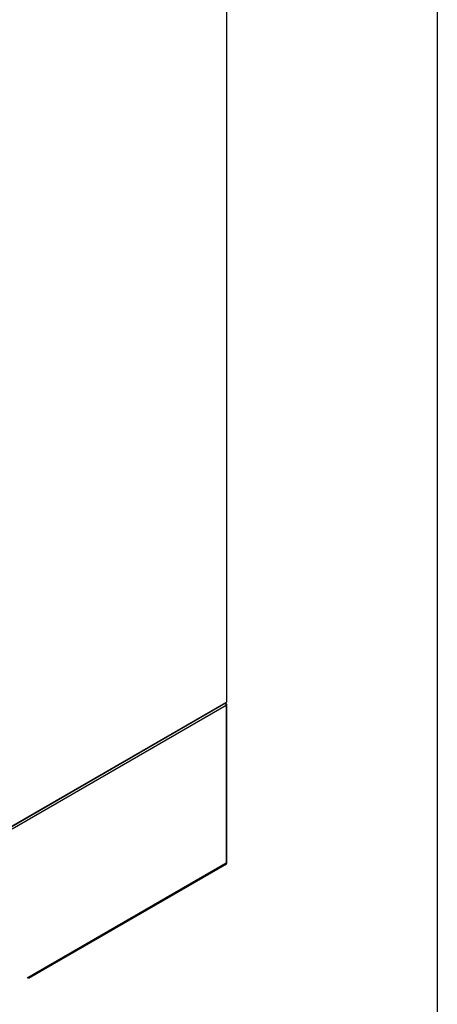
# Model space of a CAD drawing. Header units: inches. Extents: x 1 to 359, y -2 to 239.
# Tile 23 of 24: x 334 to 359, y 149 to 209. Entities that reach past the tile are written whole.
import ezdxf

# ---------------------------------------------------------------- set-up
doc = ezdxf.new("R2010")
doc.units = ezdxf.units.IN
doc.header["$MEASUREMENT"] = 0
for name, color, linetype in [('COM55602-3', 7, 'Continuous'), ('COM71181-3', 7, 'Continuous'), ('COM71183-5', 7, 'Continuous'), ('Default', 7, 'Continuous')]:
    doc.layers.add(name, color=color, linetype=linetype)

# ---------------------------------------------------------------- blocks, each defined once
blk = doc.blocks.new('SE5')
at = {"layer": 'COM55602-3', "color": 7, "linetype": 'Continuous'}
for p, q in [((346.39, 167.018), (333.378, 159.506)), ((346.316, 167.116), (346.369, 167.194)), ((346.354, 167.114), (346.39, 167.135)), ((346.39, 167.135), (346.39, 167.135)), ((346.39, 167.018), (346.39, 157.454)), ((346.432, 157.473), (346.432, 167.076)), ((346.39, 157.454), (334.275, 150.459)), ((334.358, 150.459), (346.394, 157.408))]:
    blk.add_line(p, q, dxfattribs=at)
blk.add_arc((346.184, 166.915), 0.263, 45.1814, 66.05694, dxfattribs=at)
for centre, major_axis, ratio, start_param, end_param in [((346.289, 167.077), (0.072, 0.124), 0.57735, 5.497787, 6.153749), ((346.289, 167.076), (0.071, -0.124), 0.57735, 0.785398, 1.44136), ((346.289, 167.076), (-0.143, 0), 0.57735, 2.356194, 3.926991), ((346.289, 157.512), (0.143, -0.082), 0.000711, -0.784988, -0.442678), ((346.289, 157.512), (0.143, -0.083), 0.000711, 0.442678, 0.784988), ((346.323, 157.532), (-0.071, 0.124), 0.57735, 3.141593, 3.58468), ((346.289, 157.473), (-0.143, 0), 0.57735, 2.698505, 3.141593)]:
    blk.add_ellipse(centre, major_axis=major_axis, ratio=ratio, start_param=start_param, end_param=end_param, dxfattribs=at)
at = {"layer": 'COM71181-3', "color": 7, "linetype": 'Continuous'}
for p, q in [((346.432, 167.271), (346.432, 216.208)), ((333.344, 159.68), (346.39, 167.212))]:
    blk.add_line(p, q, dxfattribs=at)
blk.add_ellipse((346.289, 167.271), major_axis=(-0.143, 0), ratio=0.57735, start_param=2.356194, end_param=3.141593, dxfattribs=at)
at = {"layer": 'COM71183-5', "color": 7, "linetype": 'Continuous'}
for q in [(333.311, 159.661), (346.357, 167.193)]:
    blk.add_line((346.357, 167.193), q, dxfattribs=at)
blk = doc.blocks.new('BORDER')
at = {"layer": 'Default', "color": 7, "linetype": 'Continuous'}
blk.add_line((0, 0), (0, 27.86), dxfattribs=at)

msp = doc.modelspace()

# ---------------------------------------------------------------- block references
at = {"layer": 'Default', "color": 7, "xscale": 8.55, "yscale": 8.55, "zscale": 8.55}
msp.add_blockref('BORDER', (359.223, 0.67), dxfattribs=at)
at = {"layer": 'Default'}
msp.add_blockref('SE5', (0, 0), dxfattribs=at)

doc.saveas('drawing.dxf')
